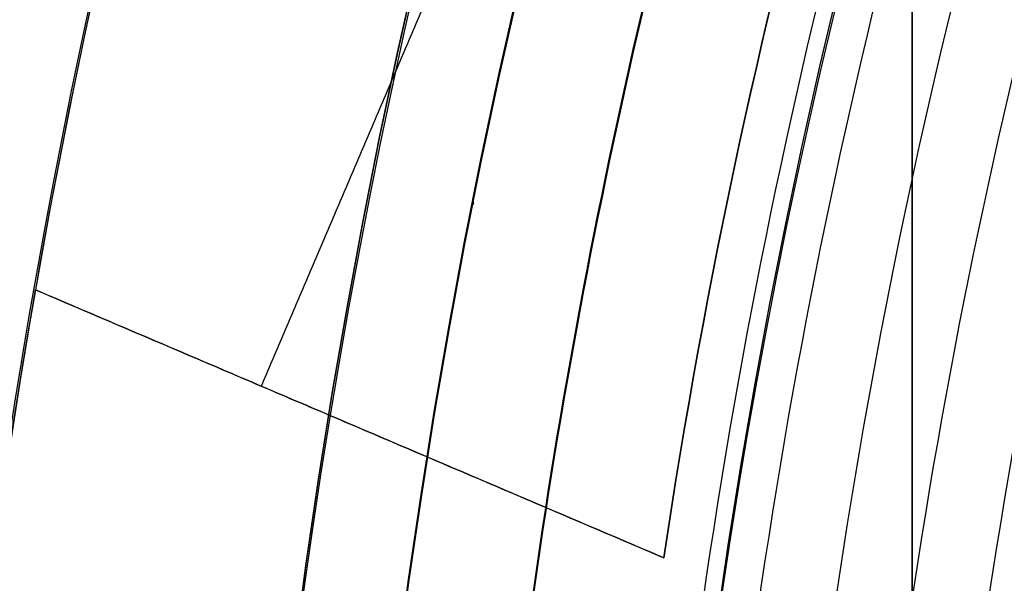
# Model space of a CAD drawing. Header units: millimetres. Extents: x -34.2 to 34.2, y -30.9 to 31.1.
# Tile 23 of 77: x -17.3 to -14.9, y 2.4 to 3.8. Entities that reach past the tile are written whole.
import ezdxf

# ---------------------------------------------------------------- set-up
doc = ezdxf.new("R2010")
doc.units = ezdxf.units.MM
for name, color, linetype, true_color in [('COTAS', 252, 'Continuous', 0x696969), ('IGES level 1', 7, 'Continuous', 0xe5eaed), ('IGES level 14', 7, 'Continuous', 0xffffff), ('IGES level 3', 7, 'Continuous', 0xe5eaed), ('IGES level 5', 7, 'Continuous', 0xe5eaed), ('IGES level 8', 7, 'Continuous', 0xcad1ee)]:
    doc.layers.add(name, color=color, linetype=linetype, true_color=true_color)

# ---------------------------------------------------------------- blocks, each defined once
blk = doc.blocks.new('Kivi_7w')
at = {"layer": 'IGES level 1', "extrusion": (0, 0, -1)}
for centre, radius, start, end in [((-7.99360577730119e-15, 1.77635683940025e-15, 1.399999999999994), 31, 269.9999999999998, 90.00000000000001), ((-7.573064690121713e-29, 2.831068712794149e-15, 0.8499999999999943), 31, 270.0000000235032, 89.99999998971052), ((-7.573064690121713e-29, 2.831068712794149e-15, 0.1500000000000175), 30.85, 270.0000000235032, 89.99999998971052), ((-7.573064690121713e-29, 1.77635683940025e-15), 30.7, 270, 90), ((-7.573064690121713e-29, 2.831068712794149e-15), 25.75, 270, 89.99999999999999), ((-7.573064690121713e-29, 2.831068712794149e-15), 24.25, 270, 89.99999999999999), ((-7.573064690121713e-29, 2.831068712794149e-15, 0.8500000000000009), 23.5, 270.0000000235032, 89.99999998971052)]:
    blk.add_arc(centre, radius, start, end, dxfattribs=at)
at = {"layer": 'IGES level 1'}
for centre, radius, start, end in [((9.992007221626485e-15, 1.77635683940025e-15, -0.2999999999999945), 31, 89.99999999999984, 270), ((7.573064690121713e-29, 2.831068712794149e-15, -1.549999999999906), 30.85, 90.00000002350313, 269.9999999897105), ((7.573064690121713e-29, 1.77635683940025e-15, -1.700000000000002), 30.7, 90.00000000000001, 270), ((7.573064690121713e-29, 1.77635683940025e-15), 25.75, 90.00000000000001, 270), ((7.587855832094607e-29, 1.77635683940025e-15), 24.25, 90.00000000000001, 270), ((6.310887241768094e-29, -1.77635683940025e-15), 23.5, 89.99999999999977, 270), ((7.573064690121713e-29, 1.77635683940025e-15, -1.700000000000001), 23.5, 90.00000000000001, 270)]:
    blk.add_arc(centre, radius, start, end, dxfattribs=at)
at = {"layer": 'IGES level 14', "extrusion": (-9.205336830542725e-34, -0.002279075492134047, -0.9999974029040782)}
blk.add_arc((-7.562773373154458e-29, -0.009800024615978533, -4.67721718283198), 16.5, 270, 90, dxfattribs=at)
at = {"layer": 'IGES level 14', "extrusion": (0, 0.002279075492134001, 0.9999974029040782)}
for radius, start, end in [(16.5, 90.00000002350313, 269.9999999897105), (16.2, 163.8391828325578, 174.0966474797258)]:
    blk.add_arc((7.573064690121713e-29, -0.009800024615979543, 3.17721718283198), radius, start, end, dxfattribs=at)
at = {"layer": 'IGES level 14', "extrusion": (1.833778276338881e-35, 0.00227907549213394, 0.9999974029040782)}
blk.add_arc((7.544134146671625e-29, -0.009800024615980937, 1.67721718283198), 16.5, 90.00000000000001, 270, dxfattribs=at)
at = {"layer": 'IGES level 14', "extrusion": (1.833772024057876e-35, 0.00227907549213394, 0.9999974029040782)}
blk.add_arc((7.533618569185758e-29, -0.009800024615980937, 1.67721718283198), 16.5, 90.00000000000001, 270, dxfattribs=at)
at = {"layer": 'IGES level 14', "extrusion": (-3.27947694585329e-15, -0.002279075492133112, -0.9999974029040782)}
blk.add_arc((-5.48204035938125e-09, -0.009800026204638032, -4.677217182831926), 16.20000000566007, 5.90335250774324, 16.16081716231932, dxfattribs=at)
at = {"layer": 'IGES level 14', "extrusion": (1.520559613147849e-15, 0.002279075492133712, 0.9999974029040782)}
blk.add_arc((1.807747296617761e-08, -0.009800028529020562, 1.677217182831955), 16.20000001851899, 163.839182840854, 174.0966474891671, dxfattribs=at)
at = {"layer": 'IGES level 14'}
for points in [[(-15.125, 4.258806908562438, 4.667523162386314), (-15.125, 2.23808621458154, 4.672128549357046)], [(-15.125, 2.234667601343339, 3.172132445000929), (-15.125, 4.255388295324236, 3.167527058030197)], [(-15.125, 2.231248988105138, 1.672136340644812), (-15.125, 4.251969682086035, 1.66753095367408)], [(-15.125, 3.241609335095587, 1.669833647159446), (-15.125, 3.248446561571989, 4.669825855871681)], [(-16.18295712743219, 3.213004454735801, 1.669898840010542), (-16.18295712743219, 3.219841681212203, 4.669891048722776)], [(-15.9006269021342, 3.094024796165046, 1.670170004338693), (-15.90062690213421, 3.100862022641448, 4.670162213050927)]]:
    blk.add_open_spline(points, degree=1, dxfattribs=at)
at = {"layer": 'IGES level 3', "extrusion": (1.101692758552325e-33, -0.002279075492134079, -0.9999974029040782)}
blk.add_arc((-7.628874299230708e-29, -0.009800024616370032, -14.299988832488), 22.5, 270, 90, dxfattribs=at)
at = {"layer": 'IGES level 3', "extrusion": (0, -0.002279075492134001, -0.9999974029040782)}
for centre, radius in [((-7.573064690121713e-29, -0.00980002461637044, -6.299988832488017), 22.49999999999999), ((-7.573064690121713e-29, -0.00980002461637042, -10.299988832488), 20.99999999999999), ((-7.573064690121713e-29, -0.009800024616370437, 0.4500111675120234), 18.625), ((-7.573064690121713e-29, -0.009800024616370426, -5.299988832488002), 17.74999999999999), ((-7.573064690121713e-29, -0.00980002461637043, -1.049988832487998), 15.75)]:
    blk.add_arc(centre, radius, 270.0000000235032, 89.99999998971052, dxfattribs=at)
at = {"layer": 'IGES level 3', "extrusion": (8.609319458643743e-34, 0.002279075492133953, 0.9999974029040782)}
blk.add_arc((7.53376800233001e-29, -0.009800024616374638, -1.700011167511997), 22.5, 90.00000000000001, 270, dxfattribs=at)
at = {"layer": 'IGES level 3', "extrusion": (1.835710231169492e-35, -0.002279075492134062, -0.9999974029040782)}
blk.add_arc((-7.573061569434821e-29, -0.009800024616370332, 1.700011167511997), 22.5, 270, 89.99999999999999, dxfattribs=at)
at = {"layer": 'IGES level 3', "extrusion": (1.005376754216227e-33, 0.002279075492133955, 0.9999974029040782)}
blk.add_arc((7.563374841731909e-29, -0.009800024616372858, -1.700011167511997), 21.5, 90.00000000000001, 270, dxfattribs=at)
at = {"layer": 'IGES level 3', "extrusion": (-5.205727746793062e-33, -0.002279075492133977, -0.9999974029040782)}
blk.add_arc((-7.585342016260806e-29, -0.009800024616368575, -14.299988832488), 21, 270, 90, dxfattribs=at)
at = {"layer": 'IGES level 3', "extrusion": (2.329453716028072e-33, 0.002279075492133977, 0.9999974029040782)}
blk.add_arc((7.57652751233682e-29, -0.009800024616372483, 6.299988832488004), 21, 90.00000000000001, 270, dxfattribs=at)
at = {"layer": 'IGES level 3', "extrusion": (1.83376577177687e-35, 0.002279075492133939, 0.9999974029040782)}
blk.add_arc((7.573053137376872e-29, -0.00980002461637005, 6.299988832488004), 17.75, 90, 270, dxfattribs=at)
at = {"layer": 'IGES level 3', "extrusion": (-1.835350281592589e-33, -0.002279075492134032, -0.9999974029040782)}
blk.add_arc((-7.586699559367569e-29, -0.009800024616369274, -6.299988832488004), 17.75, 270, 90, dxfattribs=at)
at = {"layer": 'IGES level 3', "extrusion": (-4.149966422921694e-34, 0.002279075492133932, 0.9999974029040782)}
blk.add_arc((7.541195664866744e-29, -0.009800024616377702, 4.299988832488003), 17.75, 90.00000000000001, 270, dxfattribs=at)
at = {"layer": 'IGES level 3', "extrusion": (-1.714979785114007e-33, -0.002279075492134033, -0.9999974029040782)}
blk.add_arc((-7.557536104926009e-29, -0.009800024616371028, -4.299988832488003), 16.75, 270, 90, dxfattribs=at)
at = {"layer": 'IGES level 3', "extrusion": (0, -0.002279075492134, -0.9999974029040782)}
blk.add_arc((-7.573064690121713e-29, -0.009800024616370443, -2.799988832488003), 16.74999999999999, 270.0000000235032, 89.99999998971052, dxfattribs=at)
at = {"layer": 'IGES level 3', "extrusion": (2.570194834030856e-33, 0.00227907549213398, 0.9999974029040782)}
blk.add_arc((7.572730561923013e-29, -0.00980002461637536, 1.299988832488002), 16.75, 89.99999999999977, 270, dxfattribs=at)
at = {"layer": 'IGES level 3', "extrusion": (2.353528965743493e-33, 0.002279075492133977, 0.9999974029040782)}
blk.add_arc((7.888420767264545e-29, -0.009800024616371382, 0.7999888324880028), 15.75, 89.99999999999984, 270, dxfattribs=at)
at = {"layer": 'IGES level 3', "extrusion": (4.243116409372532e-35, -0.002279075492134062, -0.9999974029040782)}
blk.add_arc((-7.53362716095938e-29, -0.009800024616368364, -1.299988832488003), 15.75, 270, 90, dxfattribs=at)
at = {"layer": 'IGES level 5', "extrusion": (-3.67087160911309e-16, 0.002279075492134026, 0.9999974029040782)}
blk.add_arc((1.020545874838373e-14, -0.009800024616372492, 27.79998883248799), 25, 90.03400423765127, 270.0340042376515, dxfattribs=at)
at = {"layer": 'IGES level 5', "extrusion": (0, -0.002279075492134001, -0.9999974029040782)}
for centre, radius in [((-7.573064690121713e-29, -0.009800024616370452, -21.299988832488), 25), ((-7.573064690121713e-29, -0.009800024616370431, -28.04998883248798), 24.75), ((-7.573064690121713e-29, -0.009800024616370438, -12.299988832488), 21.5), ((-7.573064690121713e-29, -0.009800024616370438, -15.899988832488), 20)]:
    blk.add_arc(centre, radius, 269.9659957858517, 89.96599575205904, dxfattribs=at)
at = {"layer": 'IGES level 5', "extrusion": (3.670884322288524e-16, -0.002279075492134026, -0.9999974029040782)}
blk.add_arc((-5.430291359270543e-15, -0.009800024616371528, -14.799988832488), 25, 269.9659957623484, 89.96599576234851, dxfattribs=at)
at = {"layer": 'IGES level 5', "extrusion": (0, 0.002279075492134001, 0.9999974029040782)}
blk.add_arc((7.573064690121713e-29, -0.009800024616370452, 14.54998883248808), 24.75000000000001, 90.03400426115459, 270.034004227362, dxfattribs=at)
at = {"layer": 'IGES level 5', "extrusion": (3.6706471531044e-16, -0.002279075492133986, -0.9999974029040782)}
blk.add_arc((-1.039887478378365e-14, -0.009800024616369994, -28.299988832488), 24.5, 269.9659957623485, 89.96599576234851, dxfattribs=at)
at = {"layer": 'IGES level 5', "extrusion": (-3.670653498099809e-16, 0.002279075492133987, 0.9999974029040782)}
blk.add_arc((5.244170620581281e-15, -0.00980002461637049, 14.299988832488), 24.5, 90.03400423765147, 270.0340042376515, dxfattribs=at)
at = {"layer": 'IGES level 5', "extrusion": (3.670926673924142e-16, -0.002279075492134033, -0.9999974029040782)}
blk.add_arc((-5.247873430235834e-15, -0.009800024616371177, -14.299988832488), 21.5, 269.9659957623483, 89.96599576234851, dxfattribs=at)
at = {"layer": 'IGES level 5', "extrusion": (-3.670433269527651e-16, 0.002279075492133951, 0.9999974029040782)}
blk.add_arc((3.780532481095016e-15, -0.00980002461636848, 10.299988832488), 21.5, 90.03400423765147, 270.0340042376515, dxfattribs=at)
at = {"layer": 'IGES level 5', "extrusion": (-3.670335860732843e-16, 0.002279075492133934, 0.9999974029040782)}
blk.add_arc((3.780450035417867e-15, -0.009800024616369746, 10.299988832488), 21.5, 90.03400423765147, 270.0340042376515, dxfattribs=at)
at = {"layer": 'IGES level 5', "extrusion": (3.671096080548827e-16, -0.002279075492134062, -0.9999974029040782)}
blk.add_arc((-7.894942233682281e-15, -0.00980002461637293, -21.499988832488), 20, 269.9659957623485, 89.96599576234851, dxfattribs=at)
at = {"layer": 'IGES level 5', "extrusion": (-3.670564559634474e-16, 0.002279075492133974, 0.9999974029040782)}
blk.add_arc((3.786930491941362e-15, -0.009800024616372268, 10.299988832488), 20, 90.03400423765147, 270.0340042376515, dxfattribs=at)
at = {"layer": 'IGES level 5', "extrusion": (3.671066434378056e-16, -0.002279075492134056, -0.9999974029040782)}
blk.add_arc((-3.781202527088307e-15, -0.009800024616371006, -10.299988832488), 20, 269.9659957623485, 89.96599576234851, dxfattribs=at)
at = {"layer": 'IGES level 5', "extrusion": (3.671049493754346e-16, -0.002279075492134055, -0.9999974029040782)}
blk.add_arc((-7.893250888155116e-15, -0.009800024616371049, -21.499988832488), 14.5, 269.9659957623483, 89.96599576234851, dxfattribs=at)
at = {"layer": 'IGES level 5', "extrusion": (-3.671051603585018e-16, 0.002279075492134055, 0.9999974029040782)}
blk.add_arc((5.872131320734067e-15, -0.009800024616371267, 15.999988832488), 14.5, 90.03400423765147, 270.0340042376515, dxfattribs=at)
at = {"layer": 'IGES level 5', "extrusion": (3.671057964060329e-16, -0.002279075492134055, -0.9999974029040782)}
blk.add_arc((-5.87447439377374e-15, -0.009800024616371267, -15.999988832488), 14.5, 269.9659957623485, 89.96599576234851, dxfattribs=at)
at = {"layer": 'IGES level 8', "extrusion": (0, -0.002279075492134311, -0.9999974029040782)}
blk.add_arc((-7.573064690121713e-29, -0.009800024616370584, -5.199988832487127), 17.5, 293.0969845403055, 113.0969845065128, dxfattribs=at)
at = {"layer": 'IGES level 8', "extrusion": (5.852610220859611e-15, 0.002279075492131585, 0.9999974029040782)}
blk.add_arc((-2.797333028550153e-14, -0.0098000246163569, 4.449988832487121), 17.5, 66.90301548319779, 246.9030154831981, dxfattribs=at)
at = {"layer": 'IGES level 8', "extrusion": (-9.461747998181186e-15, 0.002279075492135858, 0.9999974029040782)}
blk.add_arc((6.551224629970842e-10, -0.009800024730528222, 5.849988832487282), 17.50000000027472, 143.6900351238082, 170.1159958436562, dxfattribs=at)
at = {"layer": 'IGES level 8', "extrusion": (1.418435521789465e-16, -0.002279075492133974, -0.9999974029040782)}
blk.add_arc((-4.436471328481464e-14, -0.009800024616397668, -5.949988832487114), 15.90000000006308, 8.526410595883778, 37.66755843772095, dxfattribs=at)
at = {"layer": 'IGES level 8', "extrusion": (0, 0.002279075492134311, 0.9999974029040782)}
blk.add_arc((7.573064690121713e-29, -0.009800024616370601, 5.899988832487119), 15.90000000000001, 142.3324415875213, 171.4735893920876, dxfattribs=at)
at = {"layer": 'IGES level 8', "extrusion": (1.730748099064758e-14, 0.002279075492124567, 0.9999974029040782)}
blk.add_arc((-4.426450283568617e-10, -0.009800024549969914, 5.84998883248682), 15.89999999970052, 142.3324415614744, 171.4735894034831, dxfattribs=at)
at = {"layer": 'IGES level 8', "extrusion": (5.353701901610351e-16, -0.002279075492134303, -0.9999974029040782)}
blk.add_arc((-1.674203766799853e-10, -0.009800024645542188, -5.949988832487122), 17.50000000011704, 299.6594123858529, 9.884004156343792, dxfattribs=at)
at = {"layer": 'IGES level 8'}
for points, weights in [([(-7.920460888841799, 13.66557978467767, 5.918859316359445), (-24.94236783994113, 3.79715414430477, 5.941350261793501), (-20.08149548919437, -15.2685658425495, 5.984802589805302), (-0.4125494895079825, -15.78257809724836, 5.98597406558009)], [1, 0.514853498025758, 0.514853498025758, 1]), ([(-7.853117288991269, 13.5499527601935, 6.152722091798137), (-24.73029573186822, 3.765433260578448, 6.175021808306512), (-19.91075287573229, -15.13818072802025, 6.218104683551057), (-0.409041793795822, -15.6478226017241, 6.219266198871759)], [1, 0.514853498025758, 0.514853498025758, 1]), ([(-7.761583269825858, 13.39276056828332, 6.457026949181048), (-24.44204543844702, 3.722287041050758, 6.479066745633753), (-19.67867799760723, -14.96099103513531, 6.521647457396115), (-0.4042741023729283, -15.46469264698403, 6.522795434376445)], [1, 0.514853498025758, 0.514853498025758, 1]), ([(-7.67004925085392, 13.2355356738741, 6.74698269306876), (-24.15379514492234, 3.679108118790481, 6.768762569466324), (-19.44660311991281, -14.78383404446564, 6.810841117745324), (-0.3995064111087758, -15.28159539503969, 6.811975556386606)], [1, 0.5148534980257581, 0.5148534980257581, 1]), ([(-7.578515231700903, 13.07828099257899, 7.023868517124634), (-23.86554485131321, 3.635899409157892, 7.04538847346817), (-19.21452824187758, -14.60670684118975, 7.086964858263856), (-0.3947387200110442, -15.09852793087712, 7.088085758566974)], [1, 0.514853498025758, 0.514853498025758, 1]), ([(-7.486981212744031, 12.92099913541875, 7.288830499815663), (-23.57729455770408, 3.592663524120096, 7.31009053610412), (-18.98245336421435, -14.42960681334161, 7.351164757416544), (-0.3899710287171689, -14.91548764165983, 7.352272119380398)], [1, 0.514853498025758, 0.514853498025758, 1])]:
    blk.add_rational_spline(points, weights, degree=3, dxfattribs=at)
for points in [[(-16.09723752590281, 6.865376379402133, 4.434353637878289), (16.09723752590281, -6.864692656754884, 4.465645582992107)], [(-16.28413561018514, 3.739245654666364, 5.841481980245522), (-16.69532979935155, 2.77507626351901, 5.843679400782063)], [(-17.12723890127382, 3.596250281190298, 5.8418078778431), (-17.12723890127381, 3.593059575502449, 4.441811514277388)], [(-17.24025252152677, 3.007698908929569, 5.943149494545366), (-15.72426724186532, 2.361172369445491, 5.944622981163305)], [(-17.24025252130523, 3.007471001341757, 5.843149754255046), (-17.24025252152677, 3.007698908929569, 5.943149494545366)], [(-17.24025252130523, 3.007584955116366, 5.893149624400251), (-15.72426724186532, 2.361058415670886, 5.894623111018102)], [(-15.72426724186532, 2.360944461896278, 5.844623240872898), (-17.24025252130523, 3.007471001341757, 5.843149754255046)], [(-16.48225988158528, 2.684435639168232, 5.943886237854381), (-16.48225988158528, 2.684207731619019, 5.843886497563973)], [(-15.72426724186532, 2.361172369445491, 5.944622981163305), (-15.72426724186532, 2.360944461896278, 5.844623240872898)]]:
    blk.add_open_spline(points, degree=1, dxfattribs=at)

msp = doc.modelspace()

# ---------------------------------------------------------------- block references
at = {"layer": 'COTAS'}
msp.add_blockref('Kivi_7w', (-7.573064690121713e-29, 0.136188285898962, 2.023586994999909), dxfattribs=at)

doc.saveas('drawing.dxf')
